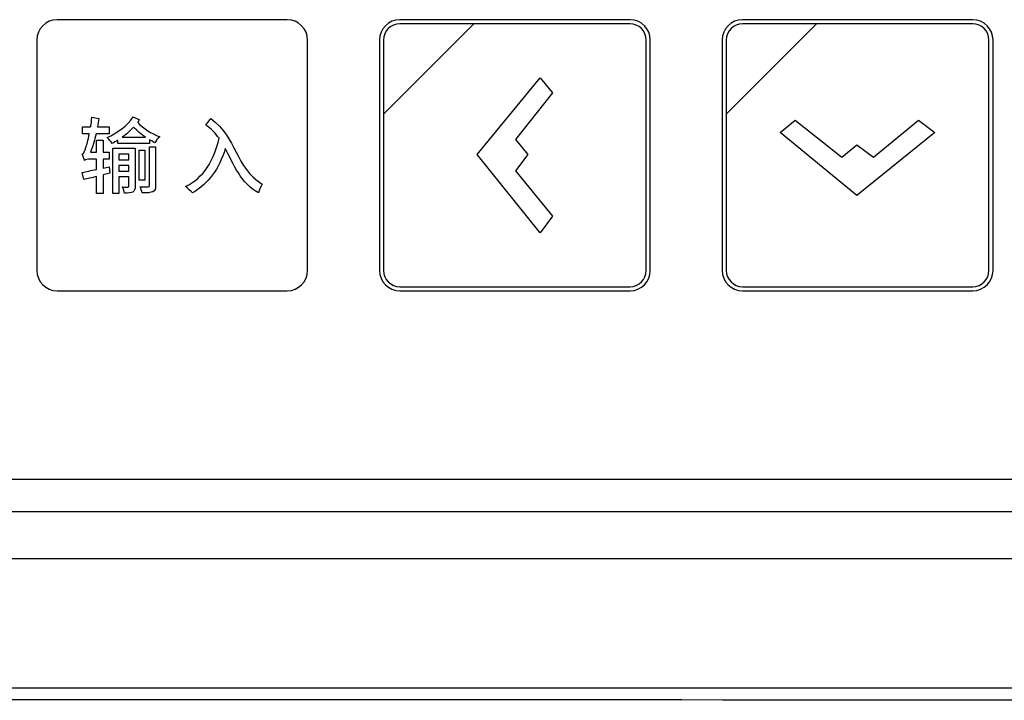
# Model space of a CAD drawing. Header units: millimetres. Extents: x 7320 to 8980, y -2461 to -1618.
# Tile 59 of 92: x 7545 to 7599, y -2092 to -2054. Entities that reach past the tile are written whole.
import ezdxf

# ---------------------------------------------------------------- set-up
doc = ezdxf.new("R2010")
doc.units = ezdxf.units.MM
doc.header["$LTSCALE"] = 3

msp = doc.modelspace()

# ---------------------------------------------------------------- linework, layer by layer
at = {"linetype": 'Continuous', "lineweight": 30}
for p, q in [((7405.899, -2079.73), (7624.896, -2079.73)), ((7404.111, -2081.518), (7626.684, -2081.518)), ((7400.397, -2084.118), (7630.397, -2084.118))]:
    msp.add_line(p, q, dxfattribs=at)
at = {"linetype": 'Continuous', "lineweight": 30, "flags": 128}
msp.add_lwpolyline([(7393.291, -2091.232), (7393.291, -2091.232), (7395.291, -2091.232), (7403.291, -2091.232), (7435.291, -2091.233), (7563.291, -2091.234), (7576.884, -2091.234), (7626.036, -2091.232), (7637.504, -2091.232), (7637.504, -2091.232)], dxfattribs=at)
at = {"linetype": 'Continuous', "lineweight": 30}
for points, knots in [([(7546.828, -2054.417), (7546.828, -2054.417), (7559.526, -2054.417), (7559.526, -2054.417), (7559.526, -2054.417), (7560.142, -2054.417), (7560.646, -2054.921), (7560.646, -2055.537), (7560.646, -2055.537), (7560.646, -2055.537), (7560.646, -2068.235), (7560.646, -2068.235), (7560.646, -2068.235), (7560.646, -2068.851), (7560.142, -2069.355), (7559.526, -2069.355), (7559.526, -2069.355), (7559.526, -2069.355), (7546.828, -2069.355), (7546.828, -2069.355), (7546.828, -2069.355), (7546.212, -2069.355), (7545.708, -2068.851), (7545.708, -2068.235), (7545.708, -2068.235), (7545.708, -2068.235), (7545.708, -2055.537), (7545.708, -2055.537), (7545.708, -2055.537), (7545.708, -2054.921), (7546.212, -2054.417), (7546.828, -2054.417)], [0, 0, 0, 0, 0.111111, 0.111111, 0.111111, 0.111111, 0.222222, 0.222222, 0.222222, 0.222222, 0.333333, 0.333333, 0.333333, 0.333333, 0.444444, 0.444444, 0.444444, 0.444444, 0.555556, 0.555556, 0.555556, 0.555556, 0.666667, 0.666667, 0.666667, 0.666667, 0.777778, 0.777778, 0.777778, 0.777778, 1, 1, 1, 1]), ([(7565.728, -2054.417), (7565.728, -2054.417), (7578.426, -2054.417), (7578.426, -2054.417), (7578.426, -2054.417), (7579.042, -2054.417), (7579.546, -2054.921), (7579.546, -2055.537), (7579.546, -2055.537), (7579.546, -2055.537), (7579.546, -2068.235), (7579.546, -2068.235), (7579.546, -2068.235), (7579.546, -2068.851), (7579.042, -2069.355), (7578.426, -2069.355), (7578.426, -2069.355), (7578.426, -2069.355), (7565.728, -2069.355), (7565.728, -2069.355), (7565.728, -2069.355), (7565.112, -2069.355), (7564.608, -2068.851), (7564.608, -2068.235), (7564.608, -2068.235), (7564.608, -2068.235), (7564.608, -2055.537), (7564.608, -2055.537), (7564.608, -2055.537), (7564.608, -2054.921), (7565.112, -2054.417), (7565.728, -2054.417)], [0, 0, 0, 0, 0.111111, 0.111111, 0.111111, 0.111111, 0.222222, 0.222222, 0.222222, 0.222222, 0.333333, 0.333333, 0.333333, 0.333333, 0.444444, 0.444444, 0.444444, 0.444444, 0.555556, 0.555556, 0.555556, 0.555556, 0.666667, 0.666667, 0.666667, 0.666667, 0.777778, 0.777778, 0.777778, 0.777778, 1, 1, 1, 1]), ([(7565.728, -2054.641), (7565.728, -2054.641), (7569.816, -2054.641), (7569.816, -2054.641), (7569.816, -2054.641), (7569.816, -2054.641), (7564.832, -2059.624), (7564.832, -2059.624), (7564.832, -2059.624), (7564.832, -2059.624), (7564.832, -2055.537), (7564.832, -2055.537), (7564.832, -2055.537), (7564.832, -2055.044), (7565.235, -2054.641), (7565.728, -2054.641)], [0, 0, 0, 0, 0.2, 0.2, 0.2, 0.2, 0.4, 0.4, 0.4, 0.4, 0.6, 0.6, 0.6, 0.6, 1, 1, 1, 1]), ([(7569.816, -2054.641), (7569.816, -2054.641), (7569.829, -2054.641), (7569.829, -2054.641), (7569.829, -2054.641), (7569.829, -2054.641), (7578.426, -2054.641), (7578.426, -2054.641), (7578.426, -2054.641), (7578.919, -2054.641), (7579.322, -2055.044), (7579.322, -2055.537), (7579.322, -2055.537), (7579.322, -2055.537), (7579.322, -2068.235), (7579.322, -2068.235), (7579.322, -2068.235), (7579.322, -2068.728), (7578.919, -2069.131), (7578.426, -2069.131), (7578.426, -2069.131), (7578.426, -2069.131), (7565.728, -2069.131), (7565.728, -2069.131), (7565.728, -2069.131), (7565.235, -2069.131), (7564.832, -2068.728), (7564.832, -2068.235), (7564.832, -2068.235), (7564.832, -2068.235), (7564.832, -2059.72), (7564.832, -2059.72), (7564.832, -2059.72), (7564.832, -2059.72), (7564.832, -2059.624), (7564.832, -2059.624), (7564.832, -2059.624), (7564.832, -2059.624), (7569.816, -2054.641), (7569.816, -2054.641)], [0, 0, 0, 0, 0.090909, 0.090909, 0.090909, 0.090909, 0.181818, 0.181818, 0.181818, 0.181818, 0.272727, 0.272727, 0.272727, 0.272727, 0.363636, 0.363636, 0.363636, 0.363636, 0.454545, 0.454545, 0.454545, 0.454545, 0.545455, 0.545455, 0.545455, 0.545455, 0.636364, 0.636364, 0.636364, 0.636364, 0.727273, 0.727273, 0.727273, 0.727273, 0.818182, 0.818182, 0.818182, 0.818182, 1, 1, 1, 1]), ([(7584.628, -2054.417), (7584.628, -2054.417), (7597.326, -2054.417), (7597.326, -2054.417), (7597.326, -2054.417), (7597.942, -2054.417), (7598.446, -2054.921), (7598.446, -2055.537), (7598.446, -2055.537), (7598.446, -2055.537), (7598.446, -2068.235), (7598.446, -2068.235), (7598.446, -2068.235), (7598.446, -2068.851), (7597.942, -2069.355), (7597.326, -2069.355), (7597.326, -2069.355), (7597.326, -2069.355), (7584.628, -2069.355), (7584.628, -2069.355), (7584.628, -2069.355), (7584.012, -2069.355), (7583.508, -2068.851), (7583.508, -2068.235), (7583.508, -2068.235), (7583.508, -2068.235), (7583.508, -2055.537), (7583.508, -2055.537), (7583.508, -2055.537), (7583.508, -2054.921), (7584.012, -2054.417), (7584.628, -2054.417)], [0, 0, 0, 0, 0.111111, 0.111111, 0.111111, 0.111111, 0.222222, 0.222222, 0.222222, 0.222222, 0.333333, 0.333333, 0.333333, 0.333333, 0.444444, 0.444444, 0.444444, 0.444444, 0.555556, 0.555556, 0.555556, 0.555556, 0.666667, 0.666667, 0.666667, 0.666667, 0.777778, 0.777778, 0.777778, 0.777778, 1, 1, 1, 1]), ([(7584.628, -2054.641), (7584.628, -2054.641), (7588.716, -2054.641), (7588.716, -2054.641), (7588.716, -2054.641), (7588.716, -2054.641), (7583.732, -2059.624), (7583.732, -2059.624), (7583.732, -2059.624), (7583.732, -2059.624), (7583.732, -2055.537), (7583.732, -2055.537), (7583.732, -2055.537), (7583.732, -2055.044), (7584.135, -2054.641), (7584.628, -2054.641)], [0, 0, 0, 0, 0.2, 0.2, 0.2, 0.2, 0.4, 0.4, 0.4, 0.4, 0.6, 0.6, 0.6, 0.6, 1, 1, 1, 1]), ([(7588.716, -2054.641), (7588.716, -2054.641), (7588.729, -2054.641), (7588.729, -2054.641), (7588.729, -2054.641), (7588.729, -2054.641), (7597.326, -2054.641), (7597.326, -2054.641), (7597.326, -2054.641), (7597.819, -2054.641), (7598.222, -2055.044), (7598.222, -2055.537), (7598.222, -2055.537), (7598.222, -2055.537), (7598.222, -2068.235), (7598.222, -2068.235), (7598.222, -2068.235), (7598.222, -2068.728), (7597.819, -2069.131), (7597.326, -2069.131), (7597.326, -2069.131), (7597.326, -2069.131), (7584.628, -2069.131), (7584.628, -2069.131), (7584.628, -2069.131), (7584.135, -2069.131), (7583.732, -2068.728), (7583.732, -2068.235), (7583.732, -2068.235), (7583.732, -2068.235), (7583.732, -2059.72), (7583.732, -2059.72), (7583.732, -2059.72), (7583.732, -2059.72), (7583.732, -2059.624), (7583.732, -2059.624), (7583.732, -2059.624), (7583.732, -2059.624), (7588.716, -2054.641), (7588.716, -2054.641)], [0, 0, 0, 0, 0.090909, 0.090909, 0.090909, 0.090909, 0.181818, 0.181818, 0.181818, 0.181818, 0.272727, 0.272727, 0.272727, 0.272727, 0.363636, 0.363636, 0.363636, 0.363636, 0.454545, 0.454545, 0.454545, 0.454545, 0.545455, 0.545455, 0.545455, 0.545455, 0.636364, 0.636364, 0.636364, 0.636364, 0.727273, 0.727273, 0.727273, 0.727273, 0.818182, 0.818182, 0.818182, 0.818182, 1, 1, 1, 1]), ([(7573.474, -2057.618), (7573.474, -2057.618), (7570, -2061.848), (7570, -2061.848), (7570, -2061.848), (7570, -2061.848), (7573.474, -2066.154), (7573.474, -2066.154), (7573.474, -2066.154), (7573.474, -2066.154), (7574.154, -2065.248), (7574.154, -2065.248), (7574.154, -2065.248), (7574.154, -2065.248), (7572.115, -2062.755), (7572.115, -2062.755), (7572.115, -2062.755), (7572.115, -2062.755), (7572.795, -2061.848), (7572.795, -2061.848), (7572.795, -2061.848), (7572.795, -2061.848), (7572.115, -2061.018), (7572.115, -2061.018), (7572.115, -2061.018), (7572.115, -2061.018), (7574.154, -2058.449), (7574.154, -2058.449), (7574.154, -2058.449), (7574.154, -2058.449), (7573.474, -2057.618), (7573.474, -2057.618)], [0, 0, 0, 0, 0.111111, 0.111111, 0.111111, 0.111111, 0.222222, 0.222222, 0.222222, 0.222222, 0.333333, 0.333333, 0.333333, 0.333333, 0.444444, 0.444444, 0.444444, 0.444444, 0.555556, 0.555556, 0.555556, 0.555556, 0.666667, 0.666667, 0.666667, 0.666667, 0.777778, 0.777778, 0.777778, 0.777778, 1, 1, 1, 1]), ([(7549.699, -2062.526), (7549.699, -2062.526), (7549.368, -2062.595), (7549.368, -2062.595), (7549.368, -2062.595), (7549.368, -2062.595), (7549.368, -2062.104), (7549.368, -2062.104), (7549.368, -2062.104), (7549.368, -2062.104), (7549.699, -2062.104), (7549.699, -2062.104), (7549.699, -2062.104), (7549.699, -2062.104), (7549.699, -2061.719), (7549.699, -2061.719), (7549.699, -2061.719), (7549.699, -2061.719), (7549.368, -2061.719), (7549.368, -2061.719), (7549.368, -2061.719), (7549.368, -2061.719), (7549.368, -2061.058), (7549.368, -2061.058), (7549.368, -2061.058), (7549.368, -2061.058), (7549.006, -2061.058), (7549.006, -2061.058), (7549.006, -2061.058), (7549.006, -2061.058), (7549.006, -2061.719), (7549.006, -2061.719), (7549.006, -2061.719), (7549.006, -2061.719), (7548.671, -2061.719), (7548.671, -2061.719), (7548.671, -2061.719), (7548.786, -2061.416), (7548.891, -2061.068), (7548.979, -2060.701), (7548.979, -2060.701), (7548.979, -2060.701), (7549.708, -2060.701), (7549.708, -2060.701), (7549.708, -2060.701), (7549.708, -2060.701), (7549.708, -2060.32), (7549.708, -2060.32), (7549.708, -2060.32), (7549.708, -2060.32), (7549.061, -2060.32), (7549.061, -2060.32), (7549.061, -2060.32), (7549.089, -2060.169), (7549.116, -2060.008), (7549.139, -2059.857), (7549.139, -2059.857), (7549.139, -2059.857), (7548.749, -2059.797), (7548.749, -2059.797), (7548.749, -2059.797), (7548.736, -2059.972), (7548.708, -2060.15), (7548.681, -2060.32), (7548.681, -2060.32), (7548.681, -2060.32), (7548.231, -2060.32), (7548.231, -2060.32), (7548.231, -2060.32), (7548.231, -2060.32), (7548.231, -2060.701), (7548.231, -2060.701), (7548.231, -2060.701), (7548.231, -2060.701), (7548.607, -2060.701), (7548.607, -2060.701), (7548.607, -2060.701), (7548.538, -2061.058), (7548.46, -2061.343), (7548.424, -2061.453), (7548.424, -2061.453), (7548.355, -2061.655), (7548.304, -2061.801), (7548.222, -2061.82), (7548.222, -2061.82), (7548.268, -2061.916), (7548.327, -2062.095), (7548.341, -2062.168), (7548.341, -2062.168), (7548.387, -2062.132), (7548.529, -2062.104), (7548.667, -2062.104), (7548.667, -2062.104), (7548.667, -2062.104), (7549.006, -2062.104), (7549.006, -2062.104), (7549.006, -2062.104), (7549.006, -2062.104), (7549.006, -2062.668), (7549.006, -2062.668), (7549.006, -2062.668), (7548.703, -2062.732), (7548.433, -2062.787), (7548.213, -2062.829), (7548.213, -2062.829), (7548.213, -2062.829), (7548.304, -2063.228), (7548.304, -2063.228), (7548.304, -2063.228), (7548.511, -2063.182), (7548.754, -2063.122), (7549.006, -2063.063), (7549.006, -2063.063), (7549.006, -2063.063), (7549.006, -2063.998), (7549.006, -2063.998), (7549.006, -2063.998), (7549.006, -2063.998), (7549.368, -2063.998), (7549.368, -2063.998), (7549.368, -2063.998), (7549.368, -2063.998), (7549.368, -2062.971), (7549.368, -2062.971), (7549.368, -2062.971), (7549.368, -2062.971), (7549.731, -2062.879), (7549.731, -2062.879), (7549.731, -2062.879), (7549.731, -2062.879), (7549.699, -2062.526), (7549.699, -2062.526)], [0, 0, 0, 0, 0.029412, 0.029412, 0.029412, 0.029412, 0.058824, 0.058824, 0.058824, 0.058824, 0.088235, 0.088235, 0.088235, 0.088235, 0.117647, 0.117647, 0.117647, 0.117647, 0.147059, 0.147059, 0.147059, 0.147059, 0.176471, 0.176471, 0.176471, 0.176471, 0.205882, 0.205882, 0.205882, 0.205882, 0.235294, 0.235294, 0.235294, 0.235294, 0.264706, 0.264706, 0.264706, 0.264706, 0.294118, 0.294118, 0.294118, 0.294118, 0.323529, 0.323529, 0.323529, 0.323529, 0.352941, 0.352941, 0.352941, 0.352941, 0.382353, 0.382353, 0.382353, 0.382353, 0.411765, 0.411765, 0.411765, 0.411765, 0.441176, 0.441176, 0.441176, 0.441176, 0.470588, 0.470588, 0.470588, 0.470588, 0.5, 0.5, 0.5, 0.5, 0.529412, 0.529412, 0.529412, 0.529412, 0.558824, 0.558824, 0.558824, 0.558824, 0.588235, 0.588235, 0.588235, 0.588235, 0.617647, 0.617647, 0.617647, 0.617647, 0.647059, 0.647059, 0.647059, 0.647059, 0.676471, 0.676471, 0.676471, 0.676471, 0.705882, 0.705882, 0.705882, 0.705882, 0.735294, 0.735294, 0.735294, 0.735294, 0.764706, 0.764706, 0.764706, 0.764706, 0.794118, 0.794118, 0.794118, 0.794118, 0.823529, 0.823529, 0.823529, 0.823529, 0.852941, 0.852941, 0.852941, 0.852941, 0.882353, 0.882353, 0.882353, 0.882353, 0.911765, 0.911765, 0.911765, 0.911765, 0.941176, 0.941176, 0.941176, 0.941176, 1, 1, 1, 1]), ([(7551.019, -2059.774), (7550.717, -2060.242), (7550.144, -2060.669), (7549.593, -2060.912), (7549.593, -2060.912), (7549.694, -2060.999), (7549.809, -2061.136), (7549.873, -2061.233), (7549.873, -2061.233), (7549.969, -2061.182), (7550.075, -2061.127), (7550.171, -2061.063), (7550.171, -2061.063), (7550.171, -2061.063), (7550.171, -2061.237), (7550.171, -2061.237), (7550.171, -2061.237), (7550.171, -2061.237), (7551.918, -2061.237), (7551.918, -2061.237), (7551.918, -2061.237), (7551.918, -2061.237), (7551.918, -2061.031), (7551.918, -2061.031), (7551.918, -2061.031), (7552.019, -2061.091), (7552.12, -2061.146), (7552.226, -2061.196), (7552.226, -2061.196), (7552.276, -2061.086), (7552.391, -2060.953), (7552.487, -2060.87), (7552.487, -2060.87), (7552.028, -2060.678), (7551.611, -2060.439), (7551.267, -2060.072), (7551.267, -2060.072), (7551.304, -2060.027), (7551.336, -2059.981), (7551.368, -2059.93), (7551.368, -2059.93), (7551.368, -2059.93), (7551.019, -2059.774), (7551.019, -2059.774)], [0, 0, 0, 0, 0.083333, 0.083333, 0.083333, 0.083333, 0.166667, 0.166667, 0.166667, 0.166667, 0.25, 0.25, 0.25, 0.25, 0.333333, 0.333333, 0.333333, 0.333333, 0.416667, 0.416667, 0.416667, 0.416667, 0.5, 0.5, 0.5, 0.5, 0.583333, 0.583333, 0.583333, 0.583333, 0.666667, 0.666667, 0.666667, 0.666667, 0.75, 0.75, 0.75, 0.75, 0.833333, 0.833333, 0.833333, 0.833333, 1, 1, 1, 1]), ([(7555.036, -2060.224), (7555.334, -2060.43), (7555.564, -2060.673), (7555.761, -2060.953), (7555.761, -2060.953), (7555.476, -2062.21), (7554.912, -2063.113), (7553.913, -2063.618), (7553.913, -2063.618), (7554.023, -2063.695), (7554.229, -2063.874), (7554.302, -2063.966), (7554.302, -2063.966), (7555.183, -2063.448), (7555.756, -2062.645), (7556.105, -2061.522), (7556.105, -2061.522), (7556.586, -2062.407), (7556.939, -2063.402), (7557.935, -2063.961), (7557.935, -2063.961), (7557.958, -2063.828), (7558.068, -2063.595), (7558.141, -2063.475), (7558.141, -2063.475), (7556.65, -2062.563), (7556.747, -2060.907), (7555.302, -2059.862), (7555.302, -2059.862), (7555.302, -2059.862), (7555.036, -2060.224), (7555.036, -2060.224)], [0, 0, 0, 0, 0.111111, 0.111111, 0.111111, 0.111111, 0.222222, 0.222222, 0.222222, 0.222222, 0.333333, 0.333333, 0.333333, 0.333333, 0.444444, 0.444444, 0.444444, 0.444444, 0.555556, 0.555556, 0.555556, 0.555556, 0.666667, 0.666667, 0.666667, 0.666667, 0.777778, 0.777778, 0.777778, 0.777778, 1, 1, 1, 1]), ([(7586.709, -2060.633), (7586.709, -2060.633), (7590.939, -2064.108), (7590.939, -2064.108), (7590.939, -2064.108), (7590.939, -2064.108), (7595.245, -2060.633), (7595.245, -2060.633), (7595.245, -2060.633), (7595.245, -2060.633), (7594.339, -2059.953), (7594.339, -2059.953), (7594.339, -2059.953), (7594.339, -2059.953), (7591.846, -2061.993), (7591.846, -2061.993), (7591.846, -2061.993), (7591.846, -2061.993), (7590.939, -2061.313), (7590.939, -2061.313), (7590.939, -2061.313), (7590.939, -2061.313), (7590.108, -2061.993), (7590.108, -2061.993), (7590.108, -2061.993), (7590.108, -2061.993), (7587.54, -2059.953), (7587.54, -2059.953), (7587.54, -2059.953), (7587.54, -2059.953), (7586.709, -2060.633), (7586.709, -2060.633)], [0, 0, 0, 0, 0.111111, 0.111111, 0.111111, 0.111111, 0.222222, 0.222222, 0.222222, 0.222222, 0.333333, 0.333333, 0.333333, 0.333333, 0.444444, 0.444444, 0.444444, 0.444444, 0.555556, 0.555556, 0.555556, 0.555556, 0.666667, 0.666667, 0.666667, 0.666667, 0.777778, 0.777778, 0.777778, 0.777778, 1, 1, 1, 1]), ([(7550.423, -2060.893), (7550.648, -2060.733), (7550.864, -2060.545), (7551.047, -2060.338), (7551.047, -2060.338), (7551.249, -2060.554), (7551.469, -2060.737), (7551.703, -2060.893), (7551.703, -2060.893), (7551.703, -2060.893), (7550.423, -2060.893), (7550.423, -2060.893)], [0, 0, 0, 0, 0.25, 0.25, 0.25, 0.25, 0.5, 0.5, 0.5, 0.5, 1, 1, 1, 1]), ([(7551.134, -2061.499), (7551.134, -2061.499), (7549.9, -2061.499), (7549.9, -2061.499), (7549.9, -2061.499), (7549.9, -2061.499), (7549.9, -2063.989), (7549.9, -2063.989), (7549.9, -2063.989), (7549.9, -2063.989), (7550.244, -2063.989), (7550.244, -2063.989), (7550.244, -2063.989), (7550.244, -2063.989), (7550.244, -2063.076), (7550.244, -2063.076), (7550.244, -2063.076), (7550.244, -2063.076), (7550.79, -2063.076), (7550.79, -2063.076), (7550.79, -2063.076), (7550.79, -2063.076), (7550.79, -2063.585), (7550.79, -2063.585), (7550.79, -2063.585), (7550.79, -2063.627), (7550.781, -2063.64), (7550.74, -2063.64), (7550.74, -2063.64), (7550.698, -2063.64), (7550.584, -2063.64), (7550.446, -2063.636), (7550.446, -2063.636), (7550.497, -2063.732), (7550.538, -2063.884), (7550.547, -2063.975), (7550.547, -2063.975), (7550.753, -2063.975), (7550.896, -2063.971), (7551.006, -2063.916), (7551.006, -2063.916), (7551.107, -2063.856), (7551.134, -2063.755), (7551.134, -2063.59), (7551.134, -2063.59), (7551.134, -2063.59), (7551.134, -2061.499), (7551.134, -2061.499)], [0, 0, 0, 0, 0.076923, 0.076923, 0.076923, 0.076923, 0.153846, 0.153846, 0.153846, 0.153846, 0.230769, 0.230769, 0.230769, 0.230769, 0.307692, 0.307692, 0.307692, 0.307692, 0.384615, 0.384615, 0.384615, 0.384615, 0.461538, 0.461538, 0.461538, 0.461538, 0.538462, 0.538462, 0.538462, 0.538462, 0.615385, 0.615385, 0.615385, 0.615385, 0.692308, 0.692308, 0.692308, 0.692308, 0.769231, 0.769231, 0.769231, 0.769231, 0.846154, 0.846154, 0.846154, 0.846154, 1, 1, 1, 1]), ([(7551.675, -2061.6), (7551.675, -2061.6), (7551.35, -2061.6), (7551.35, -2061.6), (7551.35, -2061.6), (7551.35, -2061.6), (7551.35, -2063.255), (7551.35, -2063.255), (7551.35, -2063.255), (7551.35, -2063.255), (7551.675, -2063.255), (7551.675, -2063.255), (7551.675, -2063.255), (7551.675, -2063.255), (7551.675, -2061.6), (7551.675, -2061.6)], [0, 0, 0, 0, 0.2, 0.2, 0.2, 0.2, 0.4, 0.4, 0.4, 0.4, 0.6, 0.6, 0.6, 0.6, 1, 1, 1, 1]), ([(7551.927, -2063.553), (7551.927, -2063.608), (7551.909, -2063.622), (7551.854, -2063.622), (7551.854, -2063.622), (7551.799, -2063.627), (7551.606, -2063.627), (7551.405, -2063.622), (7551.405, -2063.622), (7551.455, -2063.718), (7551.501, -2063.865), (7551.515, -2063.961), (7551.515, -2063.961), (7551.79, -2063.961), (7551.978, -2063.952), (7552.102, -2063.897), (7552.102, -2063.897), (7552.23, -2063.842), (7552.262, -2063.741), (7552.262, -2063.553), (7552.262, -2063.553), (7552.262, -2063.553), (7552.262, -2061.43), (7552.262, -2061.43), (7552.262, -2061.43), (7552.262, -2061.43), (7551.927, -2061.43), (7551.927, -2061.43), (7551.927, -2061.43), (7551.927, -2061.43), (7551.927, -2063.553), (7551.927, -2063.553)], [0, 0, 0, 0, 0.111111, 0.111111, 0.111111, 0.111111, 0.222222, 0.222222, 0.222222, 0.222222, 0.333333, 0.333333, 0.333333, 0.333333, 0.444444, 0.444444, 0.444444, 0.444444, 0.555556, 0.555556, 0.555556, 0.555556, 0.666667, 0.666667, 0.666667, 0.666667, 0.777778, 0.777778, 0.777778, 0.777778, 1, 1, 1, 1]), ([(7550.79, -2061.834), (7550.79, -2061.834), (7550.79, -2062.136), (7550.79, -2062.136), (7550.79, -2062.136), (7550.79, -2062.136), (7550.244, -2062.136), (7550.244, -2062.136), (7550.244, -2062.136), (7550.244, -2062.136), (7550.244, -2061.834), (7550.244, -2061.834), (7550.244, -2061.834), (7550.244, -2061.834), (7550.79, -2061.834), (7550.79, -2061.834)], [0, 0, 0, 0, 0.2, 0.2, 0.2, 0.2, 0.4, 0.4, 0.4, 0.4, 0.6, 0.6, 0.6, 0.6, 1, 1, 1, 1]), ([(7550.244, -2062.76), (7550.244, -2062.76), (7550.244, -2062.453), (7550.244, -2062.453), (7550.244, -2062.453), (7550.244, -2062.453), (7550.79, -2062.453), (7550.79, -2062.453), (7550.79, -2062.453), (7550.79, -2062.453), (7550.79, -2062.76), (7550.79, -2062.76), (7550.79, -2062.76), (7550.79, -2062.76), (7550.244, -2062.76), (7550.244, -2062.76)], [0, 0, 0, 0, 0.2, 0.2, 0.2, 0.2, 0.4, 0.4, 0.4, 0.4, 0.6, 0.6, 0.6, 0.6, 1, 1, 1, 1]), ([(7638.397, -2091.914), (7636.341, -2091.91), (7632.221, -2091.904), (7616.168, -2091.927), (7554.422, -2091.886), (7490.912, -2091.905), (7435.733, -2091.913), (7427.36, -2091.907), (7422.829, -2091.902), (7421.893, -2091.901)], [0, 0, 0, 0, 0.028516, 0.057116, 0.222485, 0.883962, 0.937188, 0.987015, 1, 1, 1, 1])]:
    msp.add_open_spline(points, degree=3, knots=knots, dxfattribs=at)

doc.saveas('drawing.dxf')
